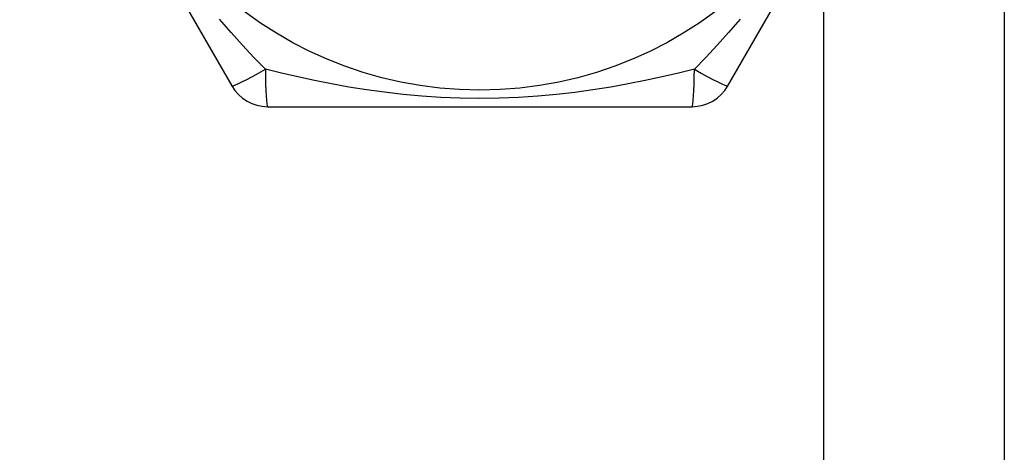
# Model space of a CAD drawing. Header units: inches. Extents: x 10 to 196, y 10 to 109.
# Tile 156 of 239: x 32.575 to 33.045, y 68.266 to 68.472. Entities that reach past the tile are written whole.
import ezdxf

# ---------------------------------------------------------------- set-up
doc = ezdxf.new("R2010")
doc.units = ezdxf.units.IN
doc.header["$MEASUREMENT"] = 0
doc.layers.add('Visible Edges(ANSI)', color=7, linetype='Continuous', lineweight=25)
doc.layers.add('Visible Tangent Edges(ANSI)', color=7, linetype='Continuous', lineweight=25)

msp = doc.modelspace()

# ---------------------------------------------------------------- linework, layer by layer
at = {"layer": 'Visible Edges(ANSI)'}
for p, q in [((33.04473, 70.0394), (33.04473, 67.2114)), ((32.57538, 68.61555), (32.67653, 68.44036)), ((32.91293, 68.44036), (33.01408, 68.61555)), ((32.69358, 68.43051), (32.89588, 68.43051))]:
    msp.add_line(p, q, dxfattribs=at)
msp.add_circle((32.79473, 68.6254), 0.18701, dxfattribs=at)
for centre, start, end in [((32.69358, 68.4502), 210, 270), ((32.89588, 68.4502), 270, 330)]:
    msp.add_arc(centre, 0.01969, start, end, dxfattribs=at)
at = {"layer": 'Visible Tangent Edges(ANSI)'}
msp.add_line((32.95873, 67.2114), (32.95873, 68.51969), dxfattribs=at)
at = {"layer": 'Visible Tangent Edges(ANSI)', "flags": 128}
for points in [[(32.69248, 68.4483), (32.68706, 68.45396), (32.68161, 68.45982), (32.67614, 68.46587), (32.67067, 68.47213)], [(32.91878, 68.47212), (32.91333, 68.46588), (32.90786, 68.45983), (32.9024, 68.45397), (32.89698, 68.4483)], [(32.89697, 68.4483), (32.88936, 68.44644), (32.88156, 68.44464), (32.87358, 68.44293), (32.86543, 68.44132), (32.85712, 68.43984), (32.84866, 68.4385), (32.84003, 68.43733), (32.83125, 68.43633), (32.8223, 68.43552), (32.8132, 68.43494), (32.80398, 68.43457), (32.79469, 68.43445), (32.7854, 68.43457), (32.77618, 68.43494), (32.76708, 68.43553), (32.75812, 68.43634), (32.74935, 68.43734), (32.74074, 68.43851), (32.73229, 68.43985), (32.72401, 68.44133), (32.71588, 68.44293), (32.70791, 68.44464), (32.70011, 68.44644), (32.69248, 68.4483)]]:
    msp.add_lwpolyline(points, dxfattribs=at)
at = {"layer": 'Visible Tangent Edges(ANSI)'}
for centre, major_axis, start_param, end_param in [((32.69358, 68.4502), (-0.01705, -0.00984), 0, 1.474012), ((32.69358, 68.4502), (0, -0.01969), 4.809173, 6.283185), ((32.89588, 68.4502), (0, -0.01969), 0, 1.474012), ((32.89588, 68.4502), (0.01705, -0.00984), 4.809173, 6.283185)]:
    msp.add_ellipse(centre, major_axis=major_axis, ratio=0.056054, start_param=start_param, end_param=end_param, dxfattribs=at)

doc.saveas('drawing.dxf')
